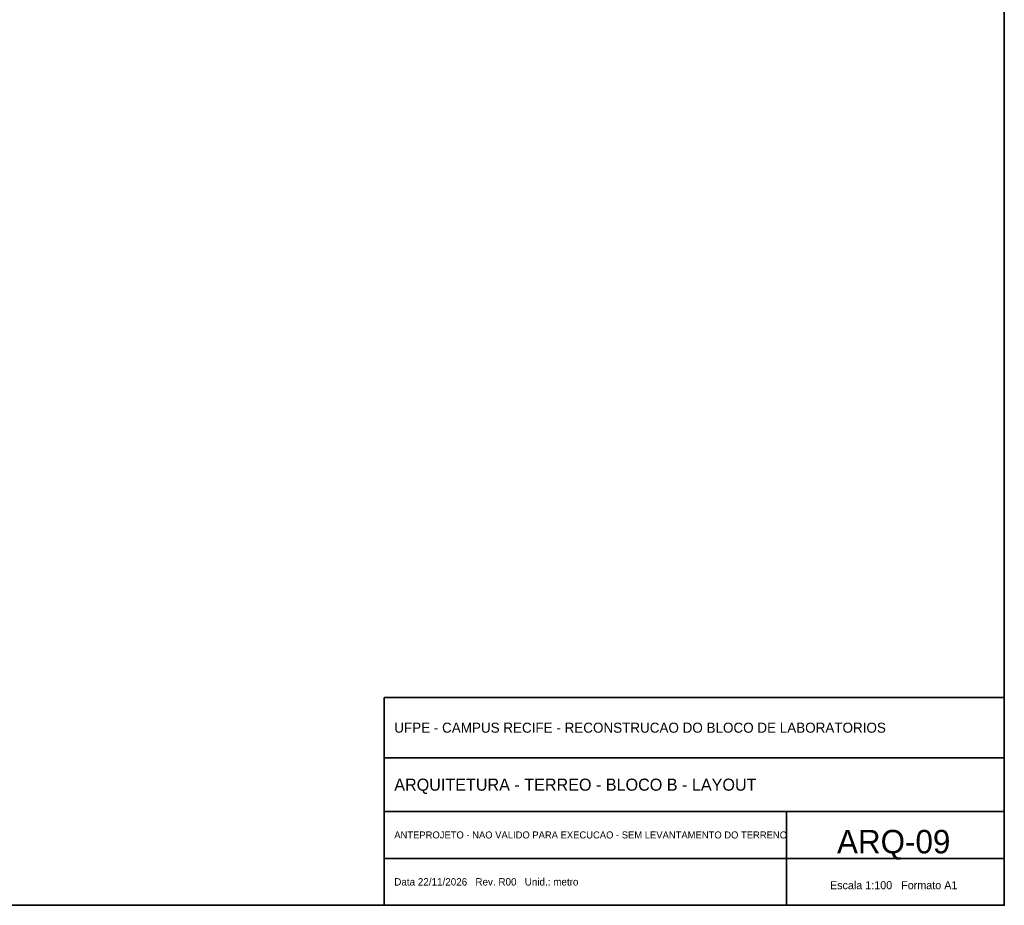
# Model space of a CAD drawing. Header units: metres. Extents: x 40.4 to 122.5, y -29 to 28.4.
# Tile 5 of 6: x 93.1 to 122.5, y -29 to -2.6. Entities that reach past the tile are written whole.
import ezdxf
from ezdxf.enums import TextEntityAlignment as Align

# ---------------------------------------------------------------- set-up
doc = ezdxf.new("R2010")
doc.units = ezdxf.units.M
doc.layers.add('FOLHA', color=7, linetype='Continuous', lineweight=35)

msp = doc.modelspace()

# ---------------------------------------------------------------- linework, layer by layer
at = {"layer": 'FOLHA'}
for p, q in [((104, -24.6), (122.5, -24.6)), ((104, -26.2), (122.5, -26.2)), ((116, -29), (116, -26.2)), ((104, -27.6), (122.5, -27.6))]:
    msp.add_line(p, q, dxfattribs=at)
for points in [[(40.4, -29), (122.5, -29), (122.5, 28.4), (40.4, 28.4)], [(104, -29), (122.5, -29), (122.5, -22.8), (104, -22.8)]]:
    msp.add_lwpolyline(points, close=True, dxfattribs=at)

# ---------------------------------------------------------------- texts
for s, height, p in [('UFPE - CAMPUS RECIFE - RECONSTRUCAO DO BLOCO DE LABORATORIOS', 0.3, (104.3, -23.7)), ('ARQUITETURA - TERREO - BLOCO B - LAYOUT', 0.36, (104.3, -25.4)), ('ANTEPROJETO - NAO VALIDO PARA EXECUCAO - SEM LEVANTAMENTO DO TERRENO', 0.21, (104.3, -26.9)), ('Data 22/11/2026   Rev. R00   Unid.: metro', 0.22, (104.3, -28.3))]:
    msp.add_text(s, height=height, dxfattribs=at).set_placement(p, align=Align.MIDDLE_LEFT)
for s, height, p in [('ARQ-09', 0.7, (119.2, -27.1)), ('Escala 1:100   Formato A1', 0.24, (119.2, -28.4))]:
    msp.add_text(s, height=height, dxfattribs=at).set_placement(p, align=Align.MIDDLE_CENTER)

doc.saveas('drawing.dxf')
